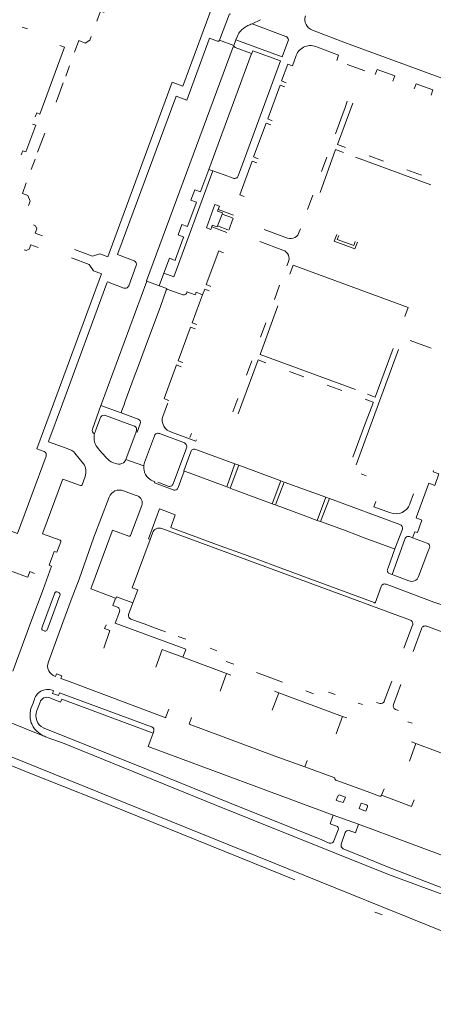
# Model space of a CAD drawing. Extents: x 145000 to 155000, y 457500 to 470000.
# Tile 183 of 256: x 154432 to 154542, y 461839 to 462103. Entities that reach past the tile are written whole.
import ezdxf

# ---------------------------------------------------------------- set-up
doc = ezdxf.new("R2010")
doc.units = 0
doc.header["$LTSCALE"] = 0.2
doc.header["$MEASUREMENT"] = 0
doc.layers.add('kant verharding', color=252, linetype='Continuous', lineweight=0)

msp = doc.modelspace()

# ---------------------------------------------------------------- linework, layer by layer
at = {"layer": 'kant verharding', "lineweight": 0}
for p, q in [((154493.25, 462101.49), (154493.57, 462101.64)), ((154493.57, 462101.64), (154495.8, 462102.71)), ((154493.57, 462101.64), (154502.64, 462098.25)), ((154432.14, 462100.7), (154433.61, 462100.25)), ((154489.88, 462098.78), (154489.57, 462098.14)), ((154446.18, 462093.99), (154447.32, 462097.1)), ((154476.12, 462081.18), (154482.11, 462097.48)), ((154484.9, 462097.2), (154488.74, 462095.82)), ((154488.74, 462095.82), (154489.27, 462097.29)), ((154489.27, 462097.29), (154489.57, 462098.14)), ((154493.35, 462093.42), (154482.01, 462062.68)), ((154489.04, 462095.29), (154493.45, 462093.69)), ((154493.45, 462093.69), (154493.35, 462093.42)), ((154505.35, 462093.13), (154504.37, 462090.37)), ((154516.19, 462091.79), (154516.6, 462092.92)), ((154519, 462090.75), (154523.68, 462089.05)), ((154443.83, 462087.62), (154444.86, 462090.41)), ((154441.26, 462080.66), (154443.16, 462085.79)), ((154457.77, 462040.17), (154473.19, 462081.97)), ((154494, 462066.01), (154497.33, 462075.03)), ((154497.33, 462075.03), (154498.56, 462074.58)), ((154498.97, 462075.7), (154497.75, 462076.16)), ((154436.3, 462067.24), (154438.22, 462072.39)), ((154434.6, 462062.65), (154435.62, 462065.41)), ((154490.27, 462055.88), (154493.59, 462064.88)), ((154493.59, 462064.88), (154494.82, 462064.42)), ((154495.23, 462065.54), (154494, 462066.01)), ((154512.13, 462062.08), (154513.55, 462065.93)), ((154541.35, 462058.54), (154521.19, 462065.97)), ((154524.82, 462066.26), (154528.66, 462064.84)), ((154482.01, 462062.68), (154479.92, 462056.98)), ((154483.12, 462062.28), (154482.01, 462062.68)), ((154486.11, 462061.2), (154483.12, 462062.28)), ((154534.94, 462062.52), (154538.8, 462061.1)), ((154432.23, 462056.25), (154433.27, 462059.06)), ((154488.56, 462060.33), (154486.11, 462061.2)), ((154491.49, 462055.4), (154490.27, 462055.88)), ((154508.4, 462051.94), (154509.83, 462055.8)), ((154478.64, 462053.61), (154476.43, 462047.64)), ((154484.51, 462051.92), (154484.35, 462051.5)), ((154484.86, 462052.87), (154484.51, 462051.92)), ((154484.51, 462051.92), (154488.58, 462050.43)), ((154484.36, 462047.54), (154485.56, 462050.74)), ((154488.32, 462049.72), (154485.56, 462050.74)), ((154487.35, 462046.44), (154488.54, 462049.64)), ((154482.79, 462047.33), (154482.54, 462046.63)), ((154482.95, 462047.75), (154482.79, 462047.33)), ((154482.79, 462047.33), (154486.86, 462045.82)), ((154487.12, 462046.52), (154484.36, 462047.54)), ((154496.77, 462046.61), (154503.07, 462044.31)), ((154506.2, 462045.96), (154506.5, 462046.79)), ((154475.21, 462044.29), (154473.13, 462038.63)), ((154501.83, 462041.08), (154495.63, 462043.38)), ((154485.91, 462040.39), (154484.7, 462040.88)), ((154460.64, 462031.53), (154462.63, 462036.96)), ((154502.83, 462036.88), (154503.21, 462037.8)), ((154453.41, 462000), (154465.47, 462032.79)), ((154465.47, 462032.79), (154468.79, 462031.57)), ((154470.04, 462034.96), (154468.79, 462031.57)), ((154442.96, 462000), (154454.83, 462032.27)), ((154459.91, 462030.9), (154459.99, 462030.93)), ((154468.79, 462031.57), (154470.8, 462030.82)), ((154470.68, 462030.38), (154469.08, 462026.04)), ((154470.79, 462030.67), (154470.68, 462030.38)), ((154470.8, 462030.82), (154470.79, 462030.67)), ((154470.79, 462030.67), (154474.34, 462029.36)), ((154499.54, 462027.91), (154500.95, 462031.75)), ((154474.34, 462029.36), (154474.84, 462029.18)), ((154480.37, 462029.14), (154479.56, 462026.95)), ((154469.08, 462026.04), (154466.6, 462019.31)), ((154535.29, 462025.75), (154534.39, 462023.31)), ((154495.8, 462017.78), (154497.22, 462021.63)), ((154466.6, 462019.31), (154465.64, 462016.72)), ((154541.45, 462014.83), (154535.81, 462016.93)), ((154465.64, 462016.72), (154463.16, 462009.99)), ((154532.71, 462014.52), (154527.38, 462000)), ((154463.16, 462009.99), (154462.12, 462007.19)), ((154492.07, 462007.64), (154493.5, 462011.51)), ((154462.12, 462007.19), (154459.63, 462000.42)), ((154503.57, 462008.66), (154507.42, 462007.24)), ((154513.68, 462004.93), (154517.55, 462003.51)), ((154470.68, 462001.14), (154471.33, 462000.89)), ((154489.27, 462000), (154489.77, 462001.37)), ((154439.33, 461990.13), (154442.96, 462000)), ((154450.92, 461993.24), (154453.22, 461999.5)), ((154453.22, 461999.5), (154453.41, 462000)), ((154458.59, 461997.6), (154453.22, 461999.5)), ((154459.48, 462000), (154458.79, 461998.15)), ((154459.63, 462000.42), (154459.48, 462000)), ((154471, 462000), (154469.72, 461996.57)), ((154471.06, 462000.16), (154471, 462000)), ((154488.48, 461997.83), (154489.27, 462000)), ((154489.86, 461997.32), (154490.86, 462000)), ((154527.38, 462000), (154521.35, 461983.64)), ((154523.65, 461994.21), (154525.81, 462000)), ((154453.11, 461996.34), (154451.89, 461993.04)), ((154461.9, 461994.12), (154454.42, 461996.87)), ((154458.79, 461998.15), (154458.59, 461997.6)), ((154458.59, 461997.6), (154463.14, 461995.89)), ((154462.11, 461994.04), (154461.9, 461994.12)), ((154462.25, 461993.96), (154462.11, 461994.04)), ((154462.56, 461993.74), (154462.25, 461993.96)), ((154462.6, 461993.67), (154462.56, 461993.74)), ((154469.58, 461995.46), (154469.65, 461995)), ((154520.52, 461985.75), (154523.65, 461994.21)), ((154451.48, 461991.98), (154451.45, 461991.8)), ((154451.57, 461992.31), (154451.48, 461991.98)), ((154451.73, 461992.66), (154451.57, 461992.31)), ((154451.89, 461993.04), (154451.73, 461992.66)), ((154459.88, 461985.12), (154462.62, 461992.46)), ((154464.85, 461984.33), (154467.48, 461991.46)), ((154468.9, 461992), (154475.56, 461989.53)), ((154476.99, 461990.94), (154477.37, 461992.07)), ((154444.58, 461987.87), (154444.24, 461988)), ((154451.51, 461989.74), (154451.58, 461989.54)), ((154451.95, 461988.75), (154452.55, 461987.92)), ((154475.56, 461989.53), (154475.75, 461989.41)), ((154476.06, 461988.21), (154475.85, 461987.68)), ((154476.13, 461988.38), (154476.06, 461988.21)), ((154445.05, 461987.7), (154444.58, 461987.87)), ((154448.59, 461983.95), (154446.28, 461986.82)), ((154453.6, 461986.68), (154454.51, 461985.69)), ((154475.85, 461987.68), (154472.47, 461978.57)), ((154489.02, 461983.92), (154478.52, 461987.79)), ((154455.45, 461984.82), (154455.92, 461984.5)), ((154456.33, 461984.31), (154455.92, 461984.5)), ((154456.33, 461984.31), (154457.42, 461983.93)), ((154457.42, 461983.93), (154457.88, 461983.86)), ((154458.77, 461983.98), (154459.23, 461984.23)), ((154459.57, 461984.6), (154459.74, 461984.86)), ((154459.88, 461985.12), (154459.74, 461984.86)), ((154464.67, 461983.42), (154459.88, 461985.12)), ((154464.68, 461983.56), (154464.67, 461983.42)), ((154489.02, 461983.92), (154486.82, 461977.75)), ((154487.69, 461977.43), (154490.01, 461983.55)), ((154490.01, 461983.55), (154489.02, 461983.92)), ((154501.22, 461979.41), (154490.01, 461983.55)), ((154448.2, 461978.34), (154448.98, 461980.58)), ((154473.86, 461977.57), (154475.45, 461981.96)), ((154475.45, 461981.96), (154475.77, 461981.84)), ((154475.77, 461981.84), (154482.26, 461979.44)), ((154524.01, 461980.75), (154522.68, 461981.24)), ((154437.72, 461965.49), (154442.96, 461979.63)), ((154467.64, 461979.14), (154467.27, 461979.27)), ((154471.18, 461977.97), (154468.41, 461978.99)), ((154482.26, 461979.44), (154486.82, 461977.75)), ((154486.82, 461977.75), (154487.69, 461977.43)), ((154487.69, 461977.43), (154487.88, 461977.36)), ((154501.22, 461979.41), (154498.99, 461973.25)), ((154499.81, 461972.95), (154502.13, 461979.07)), ((154502.13, 461979.07), (154501.22, 461979.41)), ((154513.26, 461974.98), (154502.13, 461979.07)), ((154537.5, 461969.75), (154540.69, 461978.45)), ((154487.88, 461977.36), (154494.39, 461974.96)), ((154494.39, 461974.96), (154498.99, 461973.25)), ((154513.26, 461974.98), (154511.01, 461968.81)), ((154514.23, 461974.62), (154513.26, 461974.98)), ((154536.71, 461975.88), (154535.72, 461973.19)), ((154461.14, 461964.78), (154464.16, 461972.76)), ((154498.99, 461973.25), (154499.81, 461972.95)), ((154499.81, 461972.95), (154500.01, 461972.88)), ((154500.01, 461972.88), (154506.54, 461970.46)), ((154511.88, 461968.48), (154514.23, 461974.62)), ((154533.06, 461967.69), (154514.23, 461974.62)), ((154526.14, 461972.46), (154526.64, 461973.87)), ((154526.14, 461972.46), (154530.58, 461970.82)), ((154506.54, 461970.46), (154511.01, 461968.81)), ((154511.01, 461968.81), (154511.88, 461968.48)), ((154511.88, 461968.48), (154512.14, 461968.39)), ((154512.14, 461968.39), (154518.68, 461965.97)), ((154450.76, 461951.23), (154456.22, 461965.95)), ((154466.95, 461965.43), (154466.32, 461963.67)), ((154469.51, 461966.67), (154535.9, 461942.09)), ((154472.09, 461966.85), (154485.06, 461962.04)), ((154518.68, 461965.97), (154524.27, 461963.9)), ((154531.68, 461961.16), (154533.73, 461966.43)), ((154536.41, 461964.18), (154535.65, 461964.46)), ((154485.06, 461962.04), (154491.53, 461959.65)), ((154524.27, 461963.9), (154531.39, 461961.27)), ((154534.4, 461963.82), (154531.02, 461954.34)), ((154540.35, 461962.72), (154536.41, 461964.18)), ((154439.36, 461956.86), (154440.73, 461960.53)), ((154491.53, 461959.65), (154504.49, 461954.85)), ((154531.68, 461961.16), (154529.89, 461956.13)), ((154531.39, 461961.27), (154531.68, 461961.16)), ((154538.05, 461953.78), (154540.56, 461960.39)), ((154540.56, 461960.39), (154540.95, 461961.43)), ((154433.37, 461953.73), (154424.4, 461957.07)), ((154504.49, 461954.85), (154510.97, 461952.45)), ((154529.89, 461956.13), (154529.81, 461955.92)), ((154530.45, 461954.55), (154531.02, 461954.34)), ((154531.02, 461954.34), (154531.45, 461954.17)), ((154531.45, 461954.17), (154535.46, 461952.68)), ((154450.49, 461950.49), (154450.76, 461951.23)), ((154510.97, 461952.45), (154526.22, 461946.81)), ((154528.58, 461951.72), (154528.51, 461951.67)), ((154529.36, 461951.74), (154530.38, 461951.35)), ((154437.76, 461950.34), (154434.53, 461941.61)), ((154437.6, 461940.48), (154440.84, 461949.2)), ((154439.01, 461939.96), (154442.22, 461948.69)), ((154440.84, 461949.2), (154440.92, 461949.4)), ((154442.03, 461949.47), (154441.49, 461949.68)), ((154442.22, 461948.69), (154442.3, 461948.9)), ((154450.49, 461950.49), (154455.21, 461948.74)), ((154455.21, 461948.74), (154457.12, 461948.03)), ((154463.05, 461950.26), (154461.75, 461946.77)), ((154445.3, 461947.55), (154442.08, 461938.83)), ((154457.01, 461947.73), (154456.41, 461946.07)), ((154456.41, 461946.07), (154457.46, 461945.68)), ((154457.12, 461948.03), (154457.01, 461947.73)), ((154457.12, 461948.03), (154457.24, 461947.99)), ((154461.75, 461946.77), (154460.59, 461943.64)), ((154434.53, 461941.61), (154429.67, 461928.49)), ((154461.2, 461942.41), (154464.79, 461941.11)), ((154464.79, 461941.11), (154467.06, 461940.28)), ((154536.47, 461940.82), (154534.15, 461934.61)), ((154437.43, 461940.02), (154437.6, 461940.48)), ((154438.24, 461939.2), (154437.68, 461939.42)), ((154438.84, 461939.5), (154439.01, 461939.96)), ((154442.08, 461938.83), (154439.18, 461930.98)), ((154467.06, 461940.28), (154470.42, 461939.03)), ((154536.58, 461933.72), (154538.85, 461939.83)), ((154540.25, 461940.49), (154608.65, 461915.15)), ((154473.81, 461937.77), (154475.87, 461937.01)), ((154470.47, 461933.91), (154475.1, 461932.22)), ((154475.1, 461932.22), (154475.76, 461934.05)), ((154484.13, 461933.94), (154482.36, 461934.6)), ((154486.78, 461927.86), (154475.1, 461932.22)), ((154486.65, 461931.08), (154488.7, 461930.34)), ((154486.78, 461927.86), (154485.06, 461923.17)), ((154487.94, 461927.43), (154486.78, 461927.86)), ((154494.75, 461928.09), (154501.74, 461925.51)), ((154444.29, 461925.87), (154470.51, 461916.03)), ((154528.9, 461920.46), (154530.9, 461925.84)), ((154531.36, 461919.56), (154533.35, 461924.94)), ((154500.69, 461922.71), (154498.97, 461918.03)), ((154499.57, 461923.13), (154500.69, 461922.71)), ((154500.69, 461922.71), (154517.75, 461916.39)), ((154507.96, 461923.19), (154510.03, 461922.43)), ((154515.74, 461922.26), (154513.97, 461922.91)), ((154436.96, 461920.15), (154436.11, 461917.96)), ((154521.91, 461919.97), (154523.05, 461919.54)), ((154526.84, 461920.12), (154527.68, 461919.82)), ((154471.34, 461918.29), (154470.58, 461916.24)), ((154532.69, 461917.96), (154531.87, 461918.27)), ((154470.58, 461916.24), (154470.51, 461916.03)), ((154517.75, 461916.39), (154516.01, 461911.71)), ((154517.75, 461916.39), (154518.89, 461915.97)), ((154535.19, 461914.96), (154536.35, 461914.55)), ((154437.83, 461913.31), (154439.81, 461912.57)), ((154467.3, 461912.33), (154467.13, 461911.91)), ((154439.53, 461910.51), (154438.7, 461910.84)), ((154537.33, 461909.13), (154535.59, 461904.45)), ((154537.33, 461909.13), (154536.19, 461909.55)), ((154554.31, 461902.84), (154537.33, 461909.13)), ((154499.52, 461905.82), (154507.63, 461902.86)), ((154507.63, 461902.86), (154508.27, 461904.61)), ((154507.63, 461902.86), (154515.66, 461899.93)), ((154518.47, 461898.44), (154515.92, 461899.36)), ((154518.47, 461898.44), (154525.01, 461896.03)), ((154527.59, 461895.05), (154525.01, 461896.03)), ((154528.82, 461897.03), (154528.17, 461895.29)), ((154452.22, 461894.1), (154505, 461872.71)), ((154516.08, 461893.97), (154516.47, 461895.08)), ((154516.63, 461893.75), (154516.08, 461893.97)), ((154517.08, 461895.33), (154517.3, 461895.25)), ((154523.97, 461891.04), (154523.42, 461891.26)), ((154523.85, 461892.83), (154524.12, 461892.74)), ((154524.39, 461892.18), (154523.97, 461891.04)), ((154522.04, 461887.53), (154515.23, 461889.99)), ((154516.59, 461886.01), (154515.44, 461883.07)), ((154518.45, 461885.33), (154517.42, 461882.21)), ((154522.04, 461887.53), (154590.06, 461862.27)), ((154514.21, 461882.53), (154512.06, 461883.44)), ((154526.38, 461864.05), (154528.19, 461863.37)), ((154528.19, 461863.37), (154528.31, 461863.32))]:
    msp.add_line(p, q, dxfattribs=at)
at = {"layer": 'kant verharding', "lineweight": 0, "flags": 128}
for points in [[(154452.13, 462102.29), (154453.13, 462104.99), (154453.89, 462104.73), (154454.81, 462105.22), (154455.31, 462106.65), (154454.9, 462107.57), (154454.17, 462107.83), (154456.02, 462112.87), (154459.55, 462113.69), (154459.91, 462114.61), (154482.9, 462106.14), (154475.08, 462084.91), (154472.24, 462085.97), (154455.02, 462039.27), (154452.91, 462040.06), (154450.98, 462039.51), (154446.15, 462041.26)], [(154487.8, 462104.17), (154487.51, 462104.27), (154484.9, 462097.2)], [(154509.71, 462099.91), (154518.56, 462096.5), (154578.29, 462074.55)], [(154450.61, 462098.18), (154450.25, 462097.23), (154448.99, 462096.47), (154447.32, 462097.1)], [(154482.11, 462097.48), (154482.22, 462097.77), (154484.32, 462096.95)], [(154503.27, 462097.3), (154501.64, 462092.79), (154489.27, 462097.29)], [(154442.27, 462095.79), (154443.5, 462095.32), (154436.91, 462077.48), (154436.07, 462077.83), (154435.67, 462076.76)], [(154488.74, 462095.82), (154488.62, 462095.44), (154488.52, 462095.48), (154465.37, 462032.83), (154465.47, 462032.79)], [(154493.45, 462093.69), (154493.54, 462093.65), (154493.79, 462094.35), (154501.19, 462091.67), (154491.59, 462065.54), (154489.85, 462060.92)], [(154516.6, 462092.92), (154516.7, 462093.22), (154511.02, 462095.32)], [(154502.7, 462085.84), (154501.48, 462086.32), (154503.14, 462090.82), (154504.37, 462090.37)], [(154531.21, 462086.27), (154531.73, 462087.66), (154526.96, 462089.43), (154526.44, 462088.03)], [(154541.38, 462082.52), (154541.88, 462083.91), (154537.39, 462085.59), (154536.85, 462084.19)], [(154497.75, 462076.16), (154501.06, 462085.18), (154502.3, 462084.73)], [(154473.19, 462081.97), (154473.29, 462082.25), (154476.12, 462081.18)], [(154515.86, 462072.21), (154517.28, 462076.08), (154518.43, 462079.26), (154519.02, 462080.91)], [(154520.48, 462080.38), (154516.42, 462069.35), (154518.54, 462068.57)], [(154434.94, 462074.77), (154435.81, 462074.47), (154433.18, 462067.35), (154432.35, 462067.68), (154431.92, 462066.54)], [(154518, 462067.16), (154515.89, 462067.95), (154511.73, 462056.52)], [(154470.04, 462034.96), (154472.66, 462033.96), (154483.12, 462062.28)], [(154479.92, 462056.98), (154479.8, 462056.67), (154478.27, 462057.24), (154477.22, 462054.42), (154478.74, 462053.89), (154478.64, 462053.61)], [(154432.23, 462056.25), (154433.7, 462055.71), (154434.35, 462054.16), (154433.91, 462053.01)], [(154482.54, 462046.63), (154481.38, 462047.07), (154483.64, 462053.28), (154484.86, 462052.87)], [(154485.56, 462050.74), (154485.67, 462051.02), (154484.35, 462051.5)], [(154437.62, 462044.91), (154435.68, 462045.62), (154436.13, 462046.8), (154435.76, 462047.6), (154435.2, 462047.82)], [(154476.43, 462047.64), (154476.33, 462047.37), (154474.84, 462047.92), (154473.81, 462045.13), (154475.32, 462044.58), (154475.21, 462044.29)], [(154482.95, 462047.75), (154484.26, 462047.27), (154484.36, 462047.54)], [(154516.18, 462045.24), (154515.52, 462043.46), (154521.05, 462041.41), (154521.71, 462043.19)], [(154521.15, 462043.4), (154520.73, 462042.28), (154516.33, 462043.9), (154516.74, 462045.03)], [(154432.73, 462041.17), (154433.29, 462040.95), (154434.08, 462041.3), (154434.53, 462042.52), (154436.47, 462041.8)], [(154484.7, 462040.88), (154481.36, 462031.85), (154482.59, 462031.4)], [(154445.32, 462039.02), (154450.06, 462037.25), (154451.22, 462035.52), (154453.34, 462034.73), (154440.54, 462000)], [(154462.08, 462038.26), (154457.66, 462039.87), (154457.77, 462040.17)], [(154473.13, 462038.63), (154473.01, 462038.3), (154471.49, 462038.89), (154470.04, 462034.96)], [(154535.29, 462025.75), (154504.53, 462037.1), (154503.63, 462034.66)], [(154454.83, 462032.27), (154454.94, 462032.56), (154459.33, 462030.93)], [(154482.14, 462030.18), (154480.94, 462030.66), (154480.37, 462029.14)], [(154476.2, 462029.91), (154478.41, 462029.13), (154478.68, 462029.81), (154480.37, 462029.14)], [(154479.56, 462026.95), (154477.58, 462021.64), (154478.82, 462021.19)], [(154521.17, 462003.77), (154495.71, 462013.17), (154500.5, 462026.15)], [(154478.38, 462019.99), (154477.14, 462020.46), (154473.83, 462011.45), (154475.07, 462011.03)], [(154531.29, 462014.81), (154526.46, 462001.8), (154524.37, 462002.6)], [(154490.86, 462000), (154495.19, 462011.74), (154497.29, 462010.97)], [(154474.66, 462009.91), (154473.44, 462010.39), (154470.1, 462001.36), (154470.68, 462001.14)], [(154523.83, 462001.2), (154525.96, 462000.41), (154525.81, 462000)], [(154440.54, 462000), (154436.09, 461987.93), (154438.01, 461987.22)], [(154463.73, 461994.64), (154462.88, 461992.39), (154462.62, 461992.46)], [(154462.62, 461992.46), (154462.73, 461992.95), (154462.71, 461993.24)], [(154472.06, 461992.43), (154478.59, 461990), (154478.71, 461990.31)], [(154444.24, 461988), (154439.22, 461989.84), (154439.33, 461990.13)], [(154476.13, 461988.38), (154476.15, 461988.72), (154476.02, 461989.09), (154475.75, 461989.41)], [(154438.56, 461985.94), (154430.89, 461965.28), (154410.08, 461972.94)], [(154477.22, 461987.18), (154475.33, 461982.03), (154475.45, 461981.96)], [(154540.69, 461978.45), (154540.81, 461978.78), (154542.37, 461978.16), (154543.49, 461981.24), (154541.94, 461981.83), (154542.08, 461982.19)], [(154442.96, 461979.63), (154443.05, 461979.87), (154447.79, 461978.18)], [(154467.64, 461979.14), (154467.53, 461978.88), (154472.55, 461976.97)], [(154455.45, 461975.01), (154451.34, 461964.31), (154447.36, 461953.08), (154445.3, 461947.55)], [(154462.94, 461975.39), (154462.06, 461975.65), (154459.23, 461976.71)], [(154264.73, 461969.63), (154285.07, 461961.57), (154343.9, 461938), (154434.21, 461901.2), (154452.22, 461894.1)], [(154266.84, 461970.96), (154271.13, 461969.33), (154288.26, 461962.47), (154348.57, 461938.19), (154379.55, 461925.52), (154424.82, 461907.34), (154503.21, 461875.6), (154544.6, 461858.87), (154549.08, 461856.83), (154554.95, 461854.3), (154588.47, 461839.39)], [(154466.32, 461963.67), (154465.93, 461963.83), (154468.84, 461971.89), (154470.24, 461971.36)], [(154470.24, 461971.36), (154473.05, 461970.31), (154471.84, 461966.94), (154472.09, 461966.85)], [(154536.41, 461964.18), (154537.01, 461965.79), (154537.72, 461965.54), (154538.92, 461968.87), (154537.39, 461969.45), (154537.5, 461969.75)], [(154442.34, 461963.48), (154437.61, 461965.19), (154437.72, 461965.49)], [(154456.22, 461965.95), (154456.32, 461966.22), (154460.65, 461964.6)], [(154440.73, 461960.53), (154441.45, 461960.28), (154442.52, 461963.11)], [(154463.05, 461950.26), (154461.53, 461950.77), (154466.32, 461963.67)], [(154439.36, 461956.86), (154440.05, 461956.59), (154437.76, 461950.34)], [(154435.5, 461954.64), (154434.23, 461955.12), (154433.67, 461953.62), (154433.37, 461953.73)], [(154526.22, 461946.81), (154526.48, 461946.71), (154528.09, 461951.14)], [(154545.04, 461945.92), (154542.15, 461946.98), (154530.38, 461951.35)], [(154461.75, 461946.77), (154457.39, 461948.38), (154457.24, 461947.99)], [(154458.14, 461944.34), (154457.04, 461941.34), (154475.87, 461934.34), (154475.76, 461934.05)], [(154454.58, 461940.87), (154454.2, 461939.88), (154455.62, 461939.33), (154453.96, 461934.66)], [(154467.88, 461929.54), (154469.55, 461934.25), (154470.47, 461933.91)], [(154441.06, 461927.08), (154441.31, 461927.76), (154442.77, 461927.25), (154442.53, 461926.52), (154444.29, 461925.87)], [(154440.59, 461923.21), (154440.31, 461922.51), (154441.85, 461921.98), (154442.11, 461922.66), (154466.7, 461913.62)], [(154435.45, 461920.99), (154435.1, 461919.9), (154434.61, 461918.69)], [(154467.13, 461911.91), (154442.74, 461921.02), (154442.43, 461920.18), (154439.53, 461921.36)], [(154420.5, 461918.25), (154420.49, 461918.1), (154437.32, 461911.38), (154437.34, 461911.47)], [(154499.52, 461905.82), (154476.76, 461914.27), (154477.38, 461916.05)], [(154439.81, 461912.57), (154465.4, 461902.26), (154490.4, 461892.08), (154512.06, 461883.44)], [(154467.13, 461911.91), (154465.8, 461908.3), (154515.23, 461889.99)], [(154439.53, 461910.51), (154442.94, 461909.3), (154483.48, 461892.82), (154515.11, 461880.05), (154530, 461874.09), (154595.54, 461849.99)], [(154517.3, 461895.25), (154518.49, 461894.8), (154517.94, 461893.32), (154516.63, 461893.75)], [(154523.42, 461891.26), (154522.22, 461891.72), (154522.76, 461893.22), (154523.85, 461892.83)], [(154536.87, 461894.08), (154536.15, 461892.26), (154528.17, 461895.29)], [(154515.23, 461889.99), (154514.42, 461887.68), (154516.1, 461887.06)], [(154522.04, 461887.53), (154521.19, 461885.23), (154519.51, 461885.83)], [(154517.91, 461881), (154524.33, 461878.37), (154529.77, 461876.13), (154542.64, 461871.19), (154548.33, 461869.05), (154557.07, 461865.68), (154570.65, 461860.47), (154585.04, 461854.98), (154587.86, 461853.88), (154588.62, 461856.16)]]:
    msp.add_lwpolyline(points, dxfattribs=at)
at = {"layer": 'kant verharding', "lineweight": 0}
for centre, radius, start, end in [((154496.09, 462093.98), 8.02, 110.7096, 118.8757), ((154510.71, 462102.76), 3.02, 161.042, 250.7385), ((154493.66, 462096.7), 4.31, 141.9868, 151.2705), ((154494.75, 462095.99), 5.61, 134.8434, 143.0918), ((154493.81, 462097.01), 4.23, 126.8612, 135.5106), ((154495.95, 462094.27), 7.7, 118.9707, 127.3667), ((154484.46, 462097.45), 0.513, 254.2632, 331.4041), ((154502.09, 462097.2), 1.19, 4.8981, 62.1467), ((154489.18, 462095.72), 0.449, 166.7975, 251.5878), ((154509.14, 462091.74), 4.04, 62.363, 159.9112), ((154488.93, 462061.23), 0.971, 247.649, 341.5063), ((154503.9, 462046.52), 2.36, 249.2956, 346.312), ((154501.1, 462038.84), 2.36, 333.8263, 71.852), ((154461.65, 462037.31), 1.04, 340.083, 66.0811), ((154459.67, 462031.92), 1.05, 250.9805, 283.3338), ((154459.69, 462031.91), 1.02, 286.9589, 338.5906), ((154475.25, 462030.04), 0.954, 244.4695, 351.9252), ((154454.03, 461995.95), 0.997, 67.0164, 157.1743), ((154462.8, 461994.97), 0.986, 340.9812, 69.9598), ((154472, 461995.65), 2.42, 171.3457, 184.5341), ((154472.44, 461995.68), 2.85, 161.9057, 173.1918), ((154451.87, 461992.9), 1, 160.2793, 247.4265), ((154461.24, 461993.09), 1.48, 5.9038, 23.0531), ((154472.3, 461995.56), 2.72, 191.9884, 203.9185), ((154474.05, 461996.2), 4.57, 202.4211, 215.4521), ((154471.63, 461994.4), 1.56, 213.0619, 228.726), ((154472.94, 461995.74), 3.43, 226.9554, 241.2176), ((154457.21, 461990.93), 5.83, 171.3677, 182.6068), ((154456.04, 461990.8), 4.65, 181.7066, 193.1562), ((154468.44, 461991.07), 1.04, 63.5689, 157.6318), ((154473.13, 461996.23), 3.95, 242.2909, 254.3119), ((154456.72, 461991.52), 5.51, 201.1236, 210.1822), ((154471.28, 462002.59), 23.78, 218.0688, 221.9766), ((154437.64, 461986.31), 0.987, 338.2523, 67.6791), ((154443.94, 461984.84), 3.07, 40.2176, 68.6982), ((154463.99, 461994.86), 13.19, 224.0531, 229.6176), ((154478.11, 461986.96), 0.924, 63.6944, 166.3442), ((154445.42, 461981.87), 3.79, 340.1158, 33.3177), ((154458.04, 461985.91), 2.06, 265.5775, 278.2156), ((154458.13, 461985.64), 1.78, 276.3352, 290.8738), ((154457.41, 461986.28), 2.73, 311.548, 322.1472), ((154467.87, 461983.08), 3.22, 173.9257, 185.3593), ((154468.9, 461983.06), 4.25, 183.818, 196.6186), ((154468.19, 461983.17), 3.53, 160.8942, 173.6846), ((154468.29, 461982.81), 3.59, 195.5755, 208.4499), ((154467.82, 461982.49), 3.03, 207.2428, 219.8992), ((154468.92, 461983.29), 4.38, 218.736, 231.0046), ((154447.93, 461978.41), 0.275, 237.4067, 334.1781), ((154448.06, 461978.36), 0.144, 328.8219, 351.035), ((154468.27, 461982.43), 3.31, 230.3797, 240.9333), ((154469.08, 461984.23), 5.28, 242.7309, 249.891), ((154471.55, 461978.86), 0.964, 247.3362, 342.0731), ((154472.9, 461977.92), 1.02, 298.4421, 340.1334), ((154458.13, 461974.1), 2.83, 67.1926, 161.1769), ((154462.13, 461973.42), 2.14, 342.1053, 67.5224), ((154472.91, 461977.92), 1.02, 249.4269, 298.1742), ((154531.96, 461974.57), 4, 249.7677, 339.7642), ((154532.68, 461966.68), 1.08, 346.4508, 69.2644), ((154460.73, 461965.15), 0.551, 261.1896, 318.4245), ((154468.88, 461964.71), 2.06, 72.1968, 159.5634), ((154535.28, 461963.63), 0.905, 66.3115, 167.8779), ((154442.25, 461963.21), 0.286, 339.9441, 71.5598), ((154540.08, 461961.81), 0.953, 336.4975, 73.1765), ((154530.63, 461955.47), 0.935, 151.1678, 258.9438), ((154536.25, 461954.41), 1.91, 245.59, 340.7056), ((154528.95, 461950.89), 0.898, 119.6714, 164.09), ((154528.99, 461950.89), 0.922, 66.23, 116.4072), ((154441.34, 461949.27), 0.441, 69.8594, 161.7353), ((154441.87, 461949.05), 0.453, 341.4279, 69.8344), ((154457.24, 461944.72), 0.984, 337.031, 76.9159), ((154461.62, 461943.38), 1.06, 165.7018, 246.6842), ((154535.59, 461941.19), 0.958, 337.2616, 70.9133), ((154539.82, 461939.59), 0.995, 64.1239, 166.3256), ((154437.88, 461939.85), 0.475, 159.1857, 245.0742), ((154438.36, 461939.71), 0.52, 256.7224, 336.4077), ((154441.89, 461929.88), 2.92, 157.8111, 253.5425), ((154438.97, 461919.9), 3.69, 63.8848, 162.773), ((154438.81, 461919.55), 1.95, 68.4689, 161.9934), ((154527.91, 461920.89), 1.09, 258.1479, 336.7714), ((154532.39, 461919.22), 1.09, 161.8964, 241.3998), ((154439.83, 461916.7), 5.55, 171.4191, 183.6355), ((154440.2, 461916.72), 5.92, 160.6088, 172.1145), ((154439.54, 461916.58), 3.7, 158.1022, 242.5048), ((154439.58, 461916.6), 5.3, 182.666, 195.1292), ((154439.37, 461916.44), 5.06, 194.0686, 206.2971), ((154440.56, 461916.98), 6.37, 205.8275, 217.5775), ((154440.43, 461916.82), 6.17, 217.1828, 229.342), ((154440.63, 461916.95), 6.4, 228.7808, 239.0764), ((154466.52, 461912.95), 0.693, 64.1742, 75.1193), ((154466.43, 461912.71), 0.948, 336.1399, 65.5651), ((154440.02, 461915.85), 5.14, 238.5307, 240.9179), ((154442.02, 461919.93), 9.68, 242.3334, 249.9321), ((154516.13, 461899.8), 0.487, 164.2516, 244.8922), ((154516.89, 461894.93), 0.446, 64.6596, 159.6552), ((154527.77, 461895.45), 0.434, 246.3294, 338.1609), ((154524, 461892.33), 0.422, 338.7253, 73.33), ((154515.84, 461886.3), 0.807, 338.9603, 71.1271), ((154519.22, 461885.07), 0.81, 69.342, 161.4158), ((154514.54, 461883.44), 0.975, 250.1029, 337.3119), ((154518.3, 461881.86), 0.949, 158.3328, 245.5949)]:
    msp.add_arc(centre, radius, start, end, dxfattribs=at)

doc.saveas('drawing.dxf')
